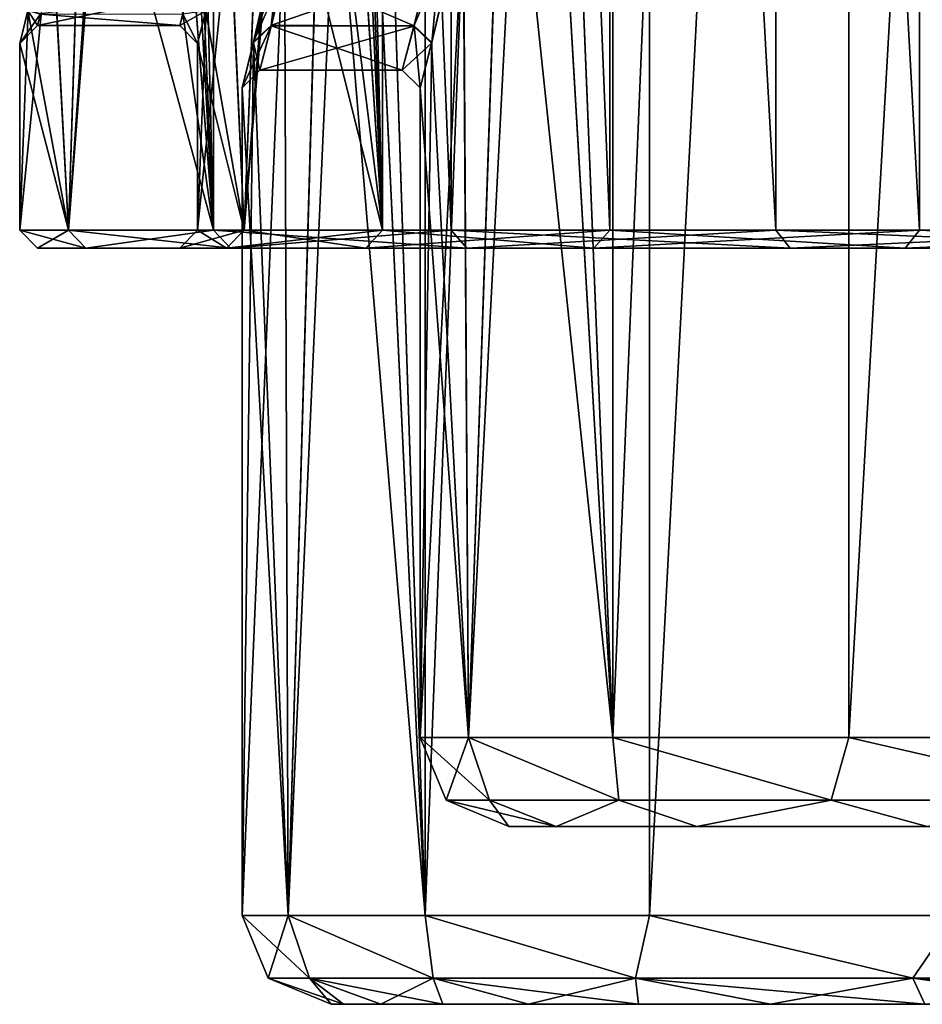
# Model space of a CAD drawing. Header units: millimetres. Extents: x -682 to 137, y -14 to 967.
# Tile 136 of 256: x -444 to -434, y 0 to 11. Entities that reach past the tile are written whole.
import ezdxf

# ---------------------------------------------------------------- set-up
doc = ezdxf.new("R2010")
doc.units = ezdxf.units.MM
doc.header["$LTSCALE"] = 65.185185
for name, color, linetype in [('3812', 7, 'CONTINUOUS'), ('3814', 7, 'CONTINUOUS'), ('3815', 7, 'CONTINUOUS'), ('3816', 7, 'CONTINUOUS'), ('3833', 7, 'CONTINUOUS'), ('3834', 7, 'CONTINUOUS'), ('3835', 7, 'CONTINUOUS'), ('3836', 7, 'CONTINUOUS'), ('3837', 7, 'CONTINUOUS'), ('3838', 7, 'CONTINUOUS'), ('3839', 7, 'CONTINUOUS'), ('3840', 7, 'CONTINUOUS'), ('3849', 7, 'CONTINUOUS'), ('3850', 7, 'CONTINUOUS'), ('3851', 7, 'CONTINUOUS'), ('3852', 7, 'CONTINUOUS'), ('3955', 7, 'CONTINUOUS'), ('3956', 7, 'CONTINUOUS'), ('3959', 7, 'CONTINUOUS'), ('3960', 7, 'CONTINUOUS'), ('3961', 7, 'CONTINUOUS'), ('3962', 7, 'CONTINUOUS'), ('3963', 7, 'CONTINUOUS'), ('3964', 7, 'CONTINUOUS'), ('3965', 7, 'CONTINUOUS'), ('3984', 7, 'CONTINUOUS'), ('3992', 7, 'CONTINUOUS'), ('3993', 7, 'CONTINUOUS'), ('3996', 7, 'CONTINUOUS'), ('3997', 7, 'CONTINUOUS')]:
    doc.layers.add(name, color=color, linetype=linetype)

msp = doc.modelspace()

# ---------------------------------------------------------------- linework, layer by layer
at = {"layer": '3812', "color": 7, "linetype": 'CONTINUOUS', "true_color": 0x96918c}
for points in [[(-440.859, 0, 3.392), (-441, 0), (-359.141, 0, 3.392), (-440.859, 0, 3.392)], [(-359.141, 0, 3.392), (-441, 0), (-359, 0), (-359.141, 0, 3.392)], [(-359, 0), (-441, 0), (-440.859, 0, -3.392), (-359, 0)], [(-387.5, 0, 5.75), (-412.5, 0, 5.75), (-440.859, 0, 3.392), (-387.5, 0, 5.75)], [(-387.5, 0, 5.75), (-440.859, 0, 3.392), (-359.559, 0, 6.745), (-387.5, 0, 5.75)], [(-412.5, 0, 5.75), (-415.084, 0, 6.264), (-440.859, 0, 3.392), (-412.5, 0, 5.75)], [(-440.859, 0, 3.392), (-415.084, 0, 6.264), (-440.441, 0, 6.745), (-440.859, 0, 3.392)], [(-359.559, 0, 6.745), (-440.859, 0, 3.392), (-359.141, 0, 3.392), (-359.559, 0, 6.745)], [(-359.141, 0, -3.392), (-359, 0), (-440.859, 0, -3.392), (-359.141, 0, -3.392)], [(-440.441, 0, -6.745), (-359.141, 0, -3.392), (-440.859, 0, -3.392), (-440.441, 0, -6.745)], [(-415.084, 0, -6.264), (-412.5, 0, -5.75), (-440.441, 0, -6.745), (-415.084, 0, -6.264)], [(-412.5, 0, -5.75), (-359.141, 0, -3.392), (-440.441, 0, -6.745), (-412.5, 0, -5.75)], [(-417.272, 0, -7.727), (-415.084, 0, -6.264), (-440.441, 0, -6.745), (-417.272, 0, -7.727)], [(-439.745, 0, -10.066), (-417.272, 0, -7.727), (-440.441, 0, -6.745), (-439.745, 0, -10.066)], [(-417.272, 0, 7.727), (-418.735, 0, 9.916), (-440.441, 0, 6.745), (-417.272, 0, 7.727)], [(-440.441, 0, 6.745), (-418.735, 0, 9.916), (-439.745, 0, 10.065), (-440.441, 0, 6.745)], [(-415.084, 0, 6.264), (-417.272, 0, 7.727), (-440.441, 0, 6.745), (-415.084, 0, 6.264)], [(-418.735, 0, -9.916), (-417.272, 0, -7.727), (-439.745, 0, -10.066), (-418.735, 0, -9.916)], [(-419.25, 0, -12.5), (-418.735, 0, -9.916), (-439.745, 0, -10.066), (-419.25, 0, -12.5)], [(-438.779, 0, -13.31), (-419.25, 0, -12.5), (-439.745, 0, -10.066), (-438.779, 0, -13.31)], [(-418.735, 0, 9.916), (-419.25, 0, 12.5), (-439.745, 0, 10.065), (-418.735, 0, 9.916)], [(-439.745, 0, 10.065), (-419.25, 0, 12.5), (-438.779, 0, 13.31), (-439.745, 0, 10.065)], [(-418.735, 0, -15.084), (-419.25, 0, -12.5), (-438.779, 0, -13.31), (-418.735, 0, -15.084)], [(-437.546, 0, -16.47), (-418.735, 0, -15.084), (-438.779, 0, -13.31), (-437.546, 0, -16.47)], [(-419.25, 0, 12.5), (-418.735, 0, 15.084), (-438.779, 0, 13.31), (-419.25, 0, 12.5)], [(-438.779, 0, 13.31), (-418.735, 0, 15.084), (-437.546, 0, 16.47), (-438.779, 0, 13.31)], [(-417.272, 0, -17.273), (-418.735, 0, -15.084), (-437.546, 0, -16.47), (-417.272, 0, -17.273)], [(-436.059, 0, -19.513), (-417.272, 0, -17.273), (-437.546, 0, -16.47), (-436.059, 0, -19.513)], [(-418.735, 0, 15.084), (-417.272, 0, 17.273), (-437.546, 0, 16.47), (-418.735, 0, 15.084)], [(-437.546, 0, 16.47), (-417.272, 0, 17.273), (-422.955, 0, 18.057), (-437.546, 0, 16.47)], [(-436.059, 0, 19.513), (-437.546, 0, 16.47), (-424.749, 0, 19.092), (-436.059, 0, 19.513)], [(-424.749, 0, 19.092), (-437.546, 0, 16.47), (-422.955, 0, 18.057), (-424.749, 0, 19.092)], [(-417.272, 0, -17.273), (-436.059, 0, -19.513), (-422.955, 0, -18.057), (-417.272, 0, -17.273)], [(-434.325, 0, 22.423), (-436.059, 0, 19.513), (-425.784, 0, 20.886), (-434.325, 0, 22.423)], [(-425.784, 0, 20.886), (-436.059, 0, 19.513), (-424.749, 0, 19.092), (-425.784, 0, 20.886)], [(-436.059, 0, -19.513), (-434.325, 0, -22.424), (-425.784, 0, -20.886), (-436.059, 0, -19.513)], [(-422.955, 0, -18.057), (-436.059, 0, -19.513), (-424.749, 0, -19.092), (-422.955, 0, -18.057)], [(-424.749, 0, -19.092), (-436.059, 0, -19.513), (-425.784, 0, -20.886), (-424.749, 0, -19.092)]]:
    msp.add_3dface(points, dxfattribs=at)
at = {"layer": '3814', "color": 7, "linetype": 'CONTINUOUS', "true_color": 0x96918c}
for points in [[(-438.469, 2, 6.416), (-361, 2), (-439, 2), (-438.469, 2, 6.416)], [(-439, 2), (-361, 2), (-361.531, 2, -6.416), (-439, 2)], [(-438.469, 2, -6.416), (-439, 2), (-361.531, 2, -6.416), (-438.469, 2, -6.416)], [(-387.5, 2, -7.25), (-412.5, 2, -7.25), (-438.469, 2, -6.416), (-387.5, 2, -7.25)], [(-387.5, 2, -7.25), (-438.469, 2, -6.416), (-361.531, 2, -6.416), (-387.5, 2, -7.25)], [(-412.5, 2, -7.25), (-414.778, 2, -7.77), (-438.469, 2, -6.416), (-412.5, 2, -7.25)], [(-416.605, 2, -9.227), (-417.618, 2, -11.332), (-438.469, 2, -6.416), (-416.605, 2, -9.227)], [(-438.469, 2, -6.416), (-417.618, 2, -11.332), (-436.888, 2, -12.661), (-438.469, 2, -6.416)], [(-414.778, 2, -7.77), (-416.605, 2, -9.227), (-438.469, 2, -6.416), (-414.778, 2, -7.77)], [(-412.5, 2, 7.25), (-361.531, 2, 6.416), (-438.469, 2, 6.416), (-412.5, 2, 7.25)], [(-436.888, 2, 12.66), (-412.5, 2, 7.25), (-438.469, 2, 6.416), (-436.888, 2, 12.66)], [(-361.531, 2, 6.416), (-361, 2), (-438.469, 2, 6.416), (-361.531, 2, 6.416)], [(-414.778, 2, -17.23), (-412.5, 2, -17.75), (-436.888, 2, -12.661), (-414.778, 2, -17.23)], [(-436.888, 2, -12.661), (-412.5, 2, -17.75), (-422.955, 2, -18.057), (-436.888, 2, -12.661)], [(-416.605, 2, -15.773), (-414.778, 2, -17.23), (-436.888, 2, -12.661), (-416.605, 2, -15.773)], [(-417.618, 2, -13.668), (-416.605, 2, -15.773), (-436.888, 2, -12.661), (-417.618, 2, -13.668)], [(-417.618, 2, -11.332), (-417.618, 2, -13.668), (-436.888, 2, -12.661), (-417.618, 2, -11.332)], [(-414.778, 2, 7.77), (-412.5, 2, 7.25), (-436.888, 2, 12.66), (-414.778, 2, 7.77)], [(-416.605, 2, 9.227), (-414.778, 2, 7.77), (-436.888, 2, 12.66), (-416.605, 2, 9.227)], [(-417.618, 2, 11.332), (-416.605, 2, 9.227), (-436.888, 2, 12.66), (-417.618, 2, 11.332)], [(-417.618, 2, 13.668), (-417.618, 2, 11.332), (-436.888, 2, 12.66), (-417.618, 2, 13.668)], [(-434.3, 2, 18.56), (-417.618, 2, 13.668), (-436.888, 2, 12.66), (-434.3, 2, 18.56)], [(-434.3, 2, -18.561), (-436.888, 2, -12.661), (-422.955, 2, -18.057), (-434.3, 2, -18.561)]]:
    msp.add_3dface(points, dxfattribs=at)
at = {"layer": '3815', "color": 7, "linetype": 'CONTINUOUS', "true_color": 0x96918c}
for points in [[(-440.067, 10.999, 3.199), (-441.521, 11.624, 4.727), (-439.71, 12.484, 6.142), (-440.067, 10.999, 3.199)], [(-441.673, 10.998, 3.194), (-441.521, 11.624, 4.727), (-440.067, 10.999, 3.199), (-441.673, 10.998, 3.194)], [(-441.8, 10.5), (-441.673, 10.998, 3.194), (-440.2, 10.5), (-441.8, 10.5)], [(-440.2, 10.5), (-441.673, 10.998, 3.194), (-440.067, 10.999, 3.199), (-440.2, 10.5)]]:
    msp.add_3dface(points, dxfattribs=at)
at = {"layer": '3816', "color": 7, "linetype": 'CONTINUOUS', "true_color": 0x96918c}
for points in [[(-441.671, 11.005, -3.218), (-439.913, 11.613, -4.704), (-441.519, 11.635, -4.748), (-441.671, 11.005, -3.218)], [(-440.069, 10.992, -3.176), (-439.913, 11.613, -4.704), (-441.671, 11.005, -3.218), (-440.069, 10.992, -3.176)], [(-441.8, 10.5), (-440.069, 10.992, -3.176), (-441.671, 11.005, -3.218), (-441.8, 10.5)], [(-441.8, 10.5), (-440.2, 10.5), (-440.069, 10.992, -3.176), (-441.8, 10.5)]]:
    msp.add_3dface(points, dxfattribs=at)
at = {"layer": '3833', "color": 7, "linetype": 'CONTINUOUS', "true_color": 0x96918c}
for points in [[(-439.945, 66.8, -12.978), (-439.944, 1, -12.979), (-440.601, 21.011, -10.751), (-439.945, 66.8, -12.978)], [(-437.423, 66.8, -19.067), (-439.944, 1, -12.979), (-439.945, 66.8, -12.978), (-437.423, 66.8, -19.067)], [(-437.422, 1, -19.068), (-439.944, 1, -12.979), (-437.423, 66.8, -19.067), (-437.422, 1, -19.068)], [(-433.979, 66.8, -24.687), (-437.422, 1, -19.068), (-437.423, 66.8, -19.067), (-433.979, 66.8, -24.687)], [(-433.979, 1, -24.687), (-437.422, 1, -19.068), (-433.979, 66.8, -24.687), (-433.979, 1, -24.687)], [(-440.601, 21.011, -10.751), (-439.944, 1, -12.979), (-440.732, 17.745, -10.242), (-440.601, 21.011, -10.751)], [(-439.944, 1, -12.979), (-441.483, 1, -6.57), (-440.732, 17.745, -10.242), (-439.944, 1, -12.979)], [(-440.732, 17.745, -10.242), (-441.483, 1, -6.57), (-441.084, 14.748, -8.725), (-440.732, 17.745, -10.242)], [(-441.084, 14.748, -8.725), (-441.483, 1, -6.57), (-441.523, 12.34, -6.314), (-441.084, 14.748, -8.725)], [(-441.483, 1, -6.57), (-442, 1), (-441.523, 12.34, -6.314), (-441.483, 1, -6.57)], [(-441.523, 12.34, -6.314), (-442, 1), (-441.87, 10.816, -3.296), (-441.523, 12.34, -6.314)], [(-441.87, 10.816, -3.296), (-442, 1), (-442, 10.3), (-441.87, 10.816, -3.296)]]:
    msp.add_3dface(points, dxfattribs=at)
at = {"layer": '3834', "color": 7, "linetype": 'CONTINUOUS', "true_color": 0x96918c}
for points in [[(-440.601, 20.989, 10.751), (-439.944, 1, 12.979), (-439.945, 66.8, 12.978), (-440.601, 20.989, 10.751)], [(-439.945, 66.8, 12.978), (-439.944, 1, 12.979), (-437.423, 66.8, 19.067), (-439.945, 66.8, 12.978)], [(-439.944, 1, 12.979), (-437.422, 1, 19.068), (-437.423, 66.8, 19.067), (-439.944, 1, 12.979)], [(-437.423, 66.8, 19.067), (-437.422, 1, 19.068), (-433.979, 66.8, 24.687), (-437.423, 66.8, 19.067)], [(-437.422, 1, 19.068), (-433.979, 1, 24.687), (-433.979, 66.8, 24.687), (-437.422, 1, 19.068)], [(-440.734, 17.724, 10.235), (-439.944, 1, 12.979), (-440.601, 20.989, 10.751), (-440.734, 17.724, 10.235)], [(-441.087, 14.73, 8.711), (-439.944, 1, 12.979), (-440.734, 17.724, 10.235), (-441.087, 14.73, 8.711)], [(-441.525, 12.327, 6.296), (-441.483, 1, 6.57), (-441.087, 14.73, 8.711), (-441.525, 12.327, 6.296)], [(-441.483, 1, 6.57), (-439.944, 1, 12.979), (-441.087, 14.73, 8.711), (-441.483, 1, 6.57)], [(-441.872, 10.808, 3.272), (-441.483, 1, 6.57), (-441.525, 12.327, 6.296), (-441.872, 10.808, 3.272)], [(-442, 10.3), (-441.483, 1, 6.57), (-441.872, 10.808, 3.272), (-442, 10.3)], [(-442, 10.3), (-442, 1), (-441.483, 1, 6.57), (-442, 10.3)]]:
    msp.add_3dface(points, dxfattribs=at)
at = {"layer": '3835', "color": 7, "linetype": 'CONTINUOUS', "true_color": 0x96918c}
for points in [[(-437.833, 66.8, -12.987), (-438.557, 20.99, -10.647), (-437.833, 3, -12.988), (-437.833, 66.8, -12.987)], [(-435.179, 66.8, -19.037), (-437.833, 66.8, -12.987), (-437.833, 3, -12.988), (-435.179, 66.8, -19.037)], [(-435.179, 3, -19.038), (-435.179, 66.8, -19.037), (-437.833, 3, -12.988), (-435.179, 3, -19.038)], [(-431.566, 66.8, -24.568), (-435.179, 66.8, -19.037), (-435.179, 3, -19.038), (-431.566, 66.8, -24.568)], [(-431.566, 3, -24.569), (-431.566, 66.8, -24.568), (-435.179, 3, -19.038), (-431.566, 3, -24.569)], [(-438.557, 20.99, -10.647), (-438.696, 17.711, -10.131), (-437.833, 3, -12.988), (-438.557, 20.99, -10.647)], [(-438.696, 17.711, -10.131), (-439.062, 14.708, -8.611), (-437.833, 3, -12.988), (-438.696, 17.711, -10.131)], [(-439.062, 14.708, -8.611), (-439.515, 12.31, -6.211), (-439.454, 3, -6.584), (-439.062, 14.708, -8.611)], [(-437.833, 3, -12.988), (-439.062, 14.708, -8.611), (-439.454, 3, -6.584), (-437.833, 3, -12.988)], [(-439.515, 12.31, -6.211), (-439.87, 10.802, -3.221), (-439.454, 3, -6.584), (-439.515, 12.31, -6.211)], [(-439.87, 10.802, -3.221), (-440, 10.3), (-439.454, 3, -6.584), (-439.87, 10.802, -3.221)], [(-440, 10.3), (-440, 3), (-439.454, 3, -6.584), (-440, 10.3)]]:
    msp.add_3dface(points, dxfattribs=at)
at = {"layer": '3836', "color": 7, "linetype": 'CONTINUOUS', "true_color": 0x96918c}
for points in [[(-438.557, 21.01, 10.647), (-437.833, 66.8, 12.987), (-437.833, 3, 12.988), (-438.557, 21.01, 10.647)], [(-437.833, 66.8, 12.987), (-435.179, 66.8, 19.037), (-437.833, 3, 12.988), (-437.833, 66.8, 12.987)], [(-437.833, 3, 12.988), (-435.179, 66.8, 19.037), (-435.179, 3, 19.038), (-437.833, 3, 12.988)], [(-435.179, 66.8, 19.037), (-431.566, 66.8, 24.568), (-435.179, 3, 19.038), (-435.179, 66.8, 19.037)], [(-435.179, 3, 19.038), (-431.566, 66.8, 24.568), (-431.566, 3, 24.569), (-435.179, 3, 19.038)], [(-438.694, 17.73, 10.137), (-438.557, 21.01, 10.647), (-437.833, 3, 12.988), (-438.694, 17.73, 10.137)], [(-439.059, 14.725, 8.623), (-438.694, 17.73, 10.137), (-439.454, 3, 6.584), (-439.059, 14.725, 8.623)], [(-439.454, 3, 6.584), (-438.694, 17.73, 10.137), (-437.833, 3, 12.988), (-439.454, 3, 6.584)], [(-439.512, 12.321, 6.227), (-439.059, 14.725, 8.623), (-439.454, 3, 6.584), (-439.512, 12.321, 6.227)], [(-439.512, 12.321, 6.227), (-440, 3), (-439.868, 10.809, 3.244), (-439.512, 12.321, 6.227)], [(-440, 3), (-439.512, 12.321, 6.227), (-439.454, 3, 6.584), (-440, 3)], [(-440, 3), (-440, 10.3), (-439.868, 10.809, 3.244), (-440, 3)]]:
    msp.add_3dface(points, dxfattribs=at)
at = {"layer": '3837', "color": 7, "linetype": 'CONTINUOUS', "true_color": 0x96918c}
for points in [[(-441.872, 10.808, 3.272), (-441.525, 12.327, 6.296), (-441.673, 10.998, 3.194), (-441.872, 10.808, 3.272)], [(-441.525, 12.327, 6.296), (-441.521, 11.624, 4.727), (-441.673, 10.998, 3.194), (-441.525, 12.327, 6.296)], [(-441.872, 10.808, 3.272), (-441.673, 10.998, 3.194), (-441.8, 10.5), (-441.872, 10.808, 3.272)], [(-442, 10.3), (-441.872, 10.808, 3.272), (-441.8, 10.5), (-442, 10.3)]]:
    msp.add_3dface(points, dxfattribs=at)
at = {"layer": '3838', "color": 7, "linetype": 'CONTINUOUS', "true_color": 0x96918c}
for points in [[(-441.523, 12.34, -6.314), (-441.87, 10.816, -3.296), (-441.325, 12.502, -6.167), (-441.523, 12.34, -6.314)], [(-441.87, 10.816, -3.296), (-441.519, 11.635, -4.748), (-441.325, 12.502, -6.167), (-441.87, 10.816, -3.296)], [(-441.87, 10.816, -3.296), (-441.671, 11.005, -3.218), (-441.519, 11.635, -4.748), (-441.87, 10.816, -3.296)], [(-441.87, 10.816, -3.296), (-442, 10.3), (-441.671, 11.005, -3.218), (-441.87, 10.816, -3.296)], [(-442, 10.3), (-441.8, 10.5), (-441.671, 11.005, -3.218), (-442, 10.3)]]:
    msp.add_3dface(points, dxfattribs=at)
at = {"layer": '3839', "color": 7, "linetype": 'CONTINUOUS', "true_color": 0x96918c}
for points in [[(-439.868, 10.809, 3.244), (-440.067, 10.999, 3.199), (-439.71, 12.484, 6.142), (-439.868, 10.809, 3.244)], [(-439.512, 12.321, 6.227), (-439.868, 10.809, 3.244), (-439.71, 12.484, 6.142), (-439.512, 12.321, 6.227)], [(-440, 10.3), (-440.2, 10.5), (-440.067, 10.999, 3.199), (-440, 10.3)], [(-439.868, 10.809, 3.244), (-440, 10.3), (-440.067, 10.999, 3.199), (-439.868, 10.809, 3.244)]]:
    msp.add_3dface(points, dxfattribs=at)
at = {"layer": '3840', "color": 7, "linetype": 'CONTINUOUS', "true_color": 0x96918c}
for points in [[(-439.87, 10.802, -3.221), (-439.515, 12.31, -6.211), (-440.069, 10.992, -3.176), (-439.87, 10.802, -3.221)], [(-439.515, 12.31, -6.211), (-439.913, 11.613, -4.704), (-440.069, 10.992, -3.176), (-439.515, 12.31, -6.211)], [(-440.2, 10.5), (-439.87, 10.802, -3.221), (-440.069, 10.992, -3.176), (-440.2, 10.5)], [(-440, 10.3), (-439.87, 10.802, -3.221), (-440.2, 10.5), (-440, 10.3)]]:
    msp.add_3dface(points, dxfattribs=at)
at = {"layer": '3849', "color": 7, "linetype": 'CONTINUOUS', "true_color": 0x96918c}
for points in [[(-441.483, 1, 6.57), (-442, 1), (-441.241, 0.293, 6.216), (-441.483, 1, 6.57)], [(-442, 1), (-441.707, 0.293), (-441.241, 0.293, 6.216), (-442, 1)], [(-439.944, 1, 12.979), (-441.483, 1, 6.57), (-439.854, 0.293, 12.293), (-439.944, 1, 12.979)], [(-441.483, 1, 6.57), (-441.241, 0.293, 6.216), (-439.854, 0.293, 12.293), (-441.483, 1, 6.57)], [(-437.422, 1, 19.068), (-439.944, 1, 12.979), (-437.577, 0.293, 18.096), (-437.422, 1, 19.068)], [(-439.944, 1, 12.979), (-439.854, 0.293, 12.293), (-437.577, 0.293, 18.096), (-439.944, 1, 12.979)], [(-437.422, 1, 19.068), (-437.577, 0.293, 18.096), (-434.46, 0.293, 23.494), (-437.422, 1, 19.068)], [(-433.979, 1, 24.687), (-437.422, 1, 19.068), (-434.46, 0.293, 23.494), (-433.979, 1, 24.687)], [(-433.979, 1, 24.687), (-434.46, 0.293, 23.494), (-430.573, 0.293, 28.368), (-433.979, 1, 24.687)], [(-441, 0), (-440.859, 0, 3.392), (-441.707, 0.293), (-441, 0)], [(-441.707, 0.293), (-440.859, 0, 3.392), (-441.241, 0.293, 6.216), (-441.707, 0.293)], [(-440.859, 0, 3.392), (-440.441, 0, 6.745), (-441.241, 0.293, 6.216), (-440.859, 0, 3.392)], [(-440.441, 0, 6.745), (-439.745, 0, 10.065), (-441.241, 0.293, 6.216), (-440.441, 0, 6.745)], [(-441.241, 0.293, 6.216), (-439.745, 0, 10.065), (-439.854, 0.293, 12.293), (-441.241, 0.293, 6.216)], [(-439.745, 0, 10.065), (-438.779, 0, 13.31), (-439.854, 0.293, 12.293), (-439.745, 0, 10.065)], [(-438.779, 0, 13.31), (-437.546, 0, 16.47), (-439.854, 0.293, 12.293), (-438.779, 0, 13.31)], [(-439.854, 0.293, 12.293), (-437.546, 0, 16.47), (-437.577, 0.293, 18.096), (-439.854, 0.293, 12.293)], [(-437.546, 0, 16.47), (-436.059, 0, 19.513), (-437.577, 0.293, 18.096), (-437.546, 0, 16.47)], [(-436.059, 0, 19.513), (-434.325, 0, 22.423), (-437.577, 0.293, 18.096), (-436.059, 0, 19.513)], [(-437.577, 0.293, 18.096), (-434.325, 0, 22.423), (-434.46, 0.293, 23.494), (-437.577, 0.293, 18.096)], [(-434.325, 0, 22.423), (-432.354, 0, 25.183), (-434.46, 0.293, 23.494), (-434.325, 0, 22.423)], [(-432.354, 0, 25.183), (-430.166, 0, 27.766), (-434.46, 0.293, 23.494), (-432.354, 0, 25.183)], [(-434.46, 0.293, 23.494), (-430.166, 0, 27.766), (-430.573, 0.293, 28.368), (-434.46, 0.293, 23.494)]]:
    msp.add_3dface(points, dxfattribs=at)
at = {"layer": '3850', "color": 7, "linetype": 'CONTINUOUS', "true_color": 0x96918c}
for points in [[(-442, 1), (-441.483, 1, -6.57), (-441.707, 0.293), (-442, 1)], [(-441.483, 1, -6.57), (-441.241, 0.293, -6.216), (-441.707, 0.293), (-441.483, 1, -6.57)], [(-441.483, 1, -6.57), (-439.944, 1, -12.979), (-439.854, 0.293, -12.293), (-441.483, 1, -6.57)], [(-441.483, 1, -6.57), (-439.854, 0.293, -12.293), (-441.241, 0.293, -6.216), (-441.483, 1, -6.57)], [(-439.944, 1, -12.979), (-437.422, 1, -19.068), (-437.577, 0.293, -18.096), (-439.944, 1, -12.979)], [(-439.944, 1, -12.979), (-437.577, 0.293, -18.096), (-439.854, 0.293, -12.293), (-439.944, 1, -12.979)], [(-437.422, 1, -19.068), (-434.46, 0.293, -23.494), (-437.577, 0.293, -18.096), (-437.422, 1, -19.068)], [(-437.422, 1, -19.068), (-433.979, 1, -24.687), (-434.46, 0.293, -23.494), (-437.422, 1, -19.068)], [(-433.979, 1, -24.687), (-430.573, 0.293, -28.368), (-434.46, 0.293, -23.494), (-433.979, 1, -24.687)], [(-441.241, 0.293, -6.216), (-441, 0), (-441.707, 0.293), (-441.241, 0.293, -6.216)], [(-440.859, 0, -3.392), (-441, 0), (-441.241, 0.293, -6.216), (-440.859, 0, -3.392)], [(-440.441, 0, -6.745), (-440.859, 0, -3.392), (-441.241, 0.293, -6.216), (-440.441, 0, -6.745)], [(-439.854, 0.293, -12.293), (-440.441, 0, -6.745), (-441.241, 0.293, -6.216), (-439.854, 0.293, -12.293)], [(-439.745, 0, -10.066), (-440.441, 0, -6.745), (-439.854, 0.293, -12.293), (-439.745, 0, -10.066)], [(-438.779, 0, -13.31), (-439.745, 0, -10.066), (-439.854, 0.293, -12.293), (-438.779, 0, -13.31)], [(-437.577, 0.293, -18.096), (-438.779, 0, -13.31), (-439.854, 0.293, -12.293), (-437.577, 0.293, -18.096)], [(-437.546, 0, -16.47), (-438.779, 0, -13.31), (-437.577, 0.293, -18.096), (-437.546, 0, -16.47)], [(-436.059, 0, -19.513), (-437.546, 0, -16.47), (-437.577, 0.293, -18.096), (-436.059, 0, -19.513)], [(-434.46, 0.293, -23.494), (-436.059, 0, -19.513), (-437.577, 0.293, -18.096), (-434.46, 0.293, -23.494)], [(-434.325, 0, -22.424), (-436.059, 0, -19.513), (-434.46, 0.293, -23.494), (-434.325, 0, -22.424)], [(-432.354, 0, -25.183), (-434.325, 0, -22.424), (-434.46, 0.293, -23.494), (-432.354, 0, -25.183)], [(-430.573, 0.293, -28.368), (-432.354, 0, -25.183), (-434.46, 0.293, -23.494), (-430.573, 0.293, -28.368)]]:
    msp.add_3dface(points, dxfattribs=at)
at = {"layer": '3851', "color": 7, "linetype": 'CONTINUOUS', "true_color": 0x96918c}
for points in [[(-439.454, 3, -6.584), (-440, 3), (-439.218, 2.293, -6.212), (-439.454, 3, -6.584)], [(-440, 3), (-439.707, 2.293), (-439.218, 2.293, -6.212), (-440, 3)], [(-437.833, 3, -12.988), (-439.454, 3, -6.584), (-437.764, 2.293, -12.27), (-437.833, 3, -12.988)], [(-439.454, 3, -6.584), (-439.218, 2.293, -6.212), (-437.764, 2.293, -12.27), (-439.454, 3, -6.584)], [(-435.179, 3, -19.038), (-437.833, 3, -12.988), (-435.379, 2.293, -18.027), (-435.179, 3, -19.038)], [(-437.833, 3, -12.988), (-437.764, 2.293, -12.27), (-435.379, 2.293, -18.027), (-437.833, 3, -12.988)], [(-435.179, 3, -19.038), (-435.379, 2.293, -18.027), (-432.124, 2.293, -23.339), (-435.179, 3, -19.038)], [(-431.566, 3, -24.569), (-435.179, 3, -19.038), (-432.124, 2.293, -23.339), (-431.566, 3, -24.569)], [(-439, 2), (-438.469, 2, -6.416), (-439.707, 2.293), (-439, 2)], [(-439.707, 2.293), (-438.469, 2, -6.416), (-439.218, 2.293, -6.212), (-439.707, 2.293)], [(-439.218, 2.293, -6.212), (-438.469, 2, -6.416), (-437.764, 2.293, -12.27), (-439.218, 2.293, -6.212)], [(-438.469, 2, -6.416), (-436.888, 2, -12.661), (-437.764, 2.293, -12.27), (-438.469, 2, -6.416)], [(-437.764, 2.293, -12.27), (-436.888, 2, -12.661), (-435.379, 2.293, -18.027), (-437.764, 2.293, -12.27)], [(-436.888, 2, -12.661), (-434.3, 2, -18.561), (-435.379, 2.293, -18.027), (-436.888, 2, -12.661)], [(-435.379, 2.293, -18.027), (-434.3, 2, -18.561), (-432.124, 2.293, -23.339), (-435.379, 2.293, -18.027)]]:
    msp.add_3dface(points, dxfattribs=at)
at = {"layer": '3852', "color": 7, "linetype": 'CONTINUOUS', "true_color": 0x96918c}
for points in [[(-440, 3), (-439.454, 3, 6.584), (-439.707, 2.293), (-440, 3)], [(-439.454, 3, 6.584), (-439.218, 2.293, 6.212), (-439.707, 2.293), (-439.454, 3, 6.584)], [(-439.454, 3, 6.584), (-437.833, 3, 12.988), (-437.764, 2.293, 12.27), (-439.454, 3, 6.584)], [(-439.454, 3, 6.584), (-437.764, 2.293, 12.27), (-439.218, 2.293, 6.212), (-439.454, 3, 6.584)], [(-437.833, 3, 12.988), (-435.179, 3, 19.038), (-435.379, 2.293, 18.027), (-437.833, 3, 12.988)], [(-437.833, 3, 12.988), (-435.379, 2.293, 18.027), (-437.764, 2.293, 12.27), (-437.833, 3, 12.988)], [(-435.179, 3, 19.038), (-432.124, 2.293, 23.339), (-435.379, 2.293, 18.027), (-435.179, 3, 19.038)], [(-435.179, 3, 19.038), (-431.566, 3, 24.569), (-432.124, 2.293, 23.339), (-435.179, 3, 19.038)], [(-439.218, 2.293, 6.212), (-439, 2), (-439.707, 2.293), (-439.218, 2.293, 6.212)], [(-438.469, 2, 6.416), (-439, 2), (-439.218, 2.293, 6.212), (-438.469, 2, 6.416)], [(-437.764, 2.293, 12.27), (-438.469, 2, 6.416), (-439.218, 2.293, 6.212), (-437.764, 2.293, 12.27)], [(-436.888, 2, 12.66), (-438.469, 2, 6.416), (-437.764, 2.293, 12.27), (-436.888, 2, 12.66)], [(-435.379, 2.293, 18.027), (-436.888, 2, 12.66), (-437.764, 2.293, 12.27), (-435.379, 2.293, 18.027)], [(-434.3, 2, 18.56), (-436.888, 2, 12.66), (-435.379, 2.293, 18.027), (-434.3, 2, 18.56)], [(-432.124, 2.293, 23.339), (-434.3, 2, 18.56), (-435.379, 2.293, 18.027), (-432.124, 2.293, 23.339)]]:
    msp.add_3dface(points, dxfattribs=at)
at = {"layer": '3955', "color": 7, "linetype": 'CONTINUOUS', "true_color": 0x96918c}
for points in [[(-443.755, 8.5, 6.928), (-444.3, 8.5), (-442.175, 8.5, 6.678), (-443.755, 8.5, 6.928)], [(-444.3, 8.5), (-443.755, 8.5, -6.928), (-442.7, 8.5), (-444.3, 8.5)], [(-444.3, 8.5), (-442.7, 8.5), (-442.175, 8.5, 6.678), (-444.3, 8.5)], [(-442.132, 8.5, 13.688), (-443.755, 8.5, 6.928), (-440.611, 8.5, 13.193), (-442.132, 8.5, 13.688)], [(-440.611, 8.5, 13.193), (-443.755, 8.5, 6.928), (-442.175, 8.5, 6.678), (-440.611, 8.5, 13.193)], [(-443.755, 8.5, -6.928), (-442.132, 8.5, -13.688), (-440.611, 8.5, -13.193), (-443.755, 8.5, -6.928)], [(-442.7, 8.5), (-443.755, 8.5, -6.928), (-442.175, 8.5, -6.678), (-442.7, 8.5)], [(-442.175, 8.5, -6.678), (-443.755, 8.5, -6.928), (-440.611, 8.5, -13.193), (-442.175, 8.5, -6.678)], [(-439.472, 8.5, 20.111), (-442.132, 8.5, 13.688), (-438.047, 8.5, 19.383), (-439.472, 8.5, 20.111)], [(-438.047, 8.5, 19.383), (-442.132, 8.5, 13.688), (-440.611, 8.5, 13.193), (-438.047, 8.5, 19.383)], [(-442.132, 8.5, -13.688), (-439.472, 8.5, -20.111), (-438.047, 8.5, -19.383), (-442.132, 8.5, -13.688)], [(-440.611, 8.5, -13.193), (-442.132, 8.5, -13.688), (-438.047, 8.5, -19.383), (-440.611, 8.5, -13.193)], [(-435.839, 8.5, 26.039), (-439.472, 8.5, 20.111), (-434.546, 8.5, 25.097), (-435.839, 8.5, 26.039)], [(-434.546, 8.5, 25.097), (-439.472, 8.5, 20.111), (-438.047, 8.5, 19.383), (-434.546, 8.5, 25.097)], [(-439.472, 8.5, -20.111), (-435.839, 8.5, -26.039), (-434.546, 8.5, -25.097), (-439.472, 8.5, -20.111)], [(-438.047, 8.5, -19.383), (-439.472, 8.5, -20.111), (-434.546, 8.5, -25.097), (-438.047, 8.5, -19.383)], [(-431.324, 8.5, 31.326), (-435.839, 8.5, 26.039), (-430.194, 8.5, 30.193), (-431.324, 8.5, 31.326)], [(-430.194, 8.5, 30.193), (-435.839, 8.5, 26.039), (-434.546, 8.5, 25.097), (-430.194, 8.5, 30.193)], [(-435.839, 8.5, -26.039), (-431.324, 8.5, -31.326), (-430.194, 8.5, -30.193), (-435.839, 8.5, -26.039)], [(-434.546, 8.5, -25.097), (-435.839, 8.5, -26.039), (-430.194, 8.5, -30.193), (-434.546, 8.5, -25.097)]]:
    msp.add_3dface(points, dxfattribs=at)
at = {"layer": '3956', "color": 7, "linetype": 'CONTINUOUS', "true_color": 0x96918c}
for points in [[(-441.012, 22, 11.148), (-440.42, 72.5, 13.133), (-440.42, 8.7, 13.133), (-441.012, 22, 11.148)], [(-440.42, 72.5, 13.133), (-437.868, 72.5, 19.295), (-437.868, 8.7, 19.294), (-440.42, 72.5, 13.133)], [(-440.42, 8.7, 13.133), (-440.42, 72.5, 13.133), (-437.868, 8.7, 19.294), (-440.42, 8.7, 13.133)], [(-437.868, 72.5, 19.295), (-434.383, 72.5, 24.981), (-434.384, 8.7, 24.98), (-437.868, 72.5, 19.295)], [(-437.868, 8.7, 19.294), (-437.868, 72.5, 19.295), (-434.384, 8.7, 24.98), (-437.868, 8.7, 19.294)], [(-434.384, 8.7, 24.98), (-434.383, 72.5, 24.981), (-430.052, 8.7, 30.052), (-434.384, 8.7, 24.98)], [(-434.383, 72.5, 24.981), (-430.052, 72.5, 30.052), (-430.052, 8.7, 30.052), (-434.383, 72.5, 24.981)], [(-441.109, 19.164, 10.783), (-441.012, 22, 11.148), (-440.42, 8.7, 13.133), (-441.109, 19.164, 10.783)], [(-441.383, 16.442, 9.678), (-441.109, 19.164, 10.783), (-441.977, 8.7, 6.648), (-441.383, 16.442, 9.678)], [(-441.977, 8.7, 6.648), (-441.109, 19.164, 10.783), (-440.42, 8.7, 13.133), (-441.977, 8.7, 6.648)], [(-441.762, 14.083, 7.885), (-441.383, 16.442, 9.678), (-441.977, 8.7, 6.648), (-441.762, 14.083, 7.885)], [(-442.137, 12.282, 5.542), (-441.762, 14.083, 7.885), (-441.977, 8.7, 6.648), (-442.137, 12.282, 5.542)], [(-442.405, 11.171, 2.844), (-442.137, 12.282, 5.542), (-442.5, 8.7), (-442.405, 11.171, 2.844)], [(-442.5, 8.7), (-442.137, 12.282, 5.542), (-441.977, 8.7, 6.648), (-442.5, 8.7)], [(-442.5, 10.8), (-442.405, 11.171, 2.844), (-442.5, 8.7), (-442.5, 10.8)]]:
    msp.add_3dface(points, dxfattribs=at)
at = {"layer": '3959', "color": 7, "linetype": 'CONTINUOUS', "true_color": 0x96918c}
for points in [[(-443.054, 26, 11.251), (-442.322, 8.7, 13.751), (-443.952, 74.5, 6.961), (-443.054, 26, 11.251)], [(-443.952, 74.5, 6.961), (-442.322, 8.7, 13.751), (-442.322, 74.5, 13.751), (-443.952, 74.5, 6.961)], [(-442.322, 8.7, 13.751), (-439.65, 8.7, 20.202), (-442.322, 74.5, 13.751), (-442.322, 8.7, 13.751)], [(-442.322, 74.5, 13.751), (-439.65, 8.7, 20.202), (-439.65, 74.5, 20.203), (-442.322, 74.5, 13.751)], [(-439.65, 8.7, 20.202), (-436.001, 8.7, 26.156), (-439.65, 74.5, 20.203), (-439.65, 8.7, 20.202)], [(-439.65, 74.5, 20.203), (-436.001, 8.7, 26.156), (-436.001, 74.5, 26.156), (-439.65, 74.5, 20.203)], [(-436.001, 8.7, 26.156), (-431.466, 8.7, 31.466), (-436.001, 74.5, 26.156), (-436.001, 8.7, 26.156)], [(-436.001, 74.5, 26.156), (-431.466, 8.7, 31.466), (-431.466, 74.5, 31.466), (-436.001, 74.5, 26.156)], [(-443.054, 22, 11.251), (-442.322, 8.7, 13.751), (-443.054, 26, 11.251), (-443.054, 22, 11.251)], [(-443.15, 19.147, 10.879), (-442.322, 8.7, 13.751), (-443.054, 22, 11.251), (-443.15, 19.147, 10.879)], [(-443.415, 16.438, 9.765), (-442.322, 8.7, 13.751), (-443.15, 19.147, 10.879), (-443.415, 16.438, 9.765)], [(-443.782, 14.085, 7.96), (-442.322, 8.7, 13.751), (-443.415, 16.438, 9.765), (-443.782, 14.085, 7.96)], [(-444.147, 12.284, 5.597), (-443.952, 8.7, 6.961), (-443.782, 14.085, 7.96), (-444.147, 12.284, 5.597)], [(-443.952, 8.7, 6.961), (-442.322, 8.7, 13.751), (-443.782, 14.085, 7.96), (-443.952, 8.7, 6.961)], [(-444.408, 11.169, 2.862), (-443.952, 8.7, 6.961), (-444.147, 12.284, 5.597), (-444.408, 11.169, 2.862)], [(-444.5, 10.8), (-443.952, 8.7, 6.961), (-444.408, 11.169, 2.862), (-444.5, 10.8)], [(-444.5, 8.7), (-443.952, 8.7, 6.961), (-444.5, 10.8), (-444.5, 8.7)]]:
    msp.add_3dface(points, dxfattribs=at)
at = {"layer": '3960', "color": 7, "linetype": 'CONTINUOUS', "true_color": 0x96918c}
for points in [[(-441.977, 72.5, -6.648), (-441.012, 26, -11.148), (-440.42, 8.7, -13.133), (-441.977, 72.5, -6.648)], [(-440.42, 72.5, -13.133), (-441.977, 72.5, -6.648), (-440.42, 8.7, -13.133), (-440.42, 72.5, -13.133)], [(-437.868, 72.5, -19.295), (-440.42, 72.5, -13.133), (-437.868, 8.7, -19.294), (-437.868, 72.5, -19.295)], [(-437.868, 8.7, -19.294), (-440.42, 72.5, -13.133), (-440.42, 8.7, -13.133), (-437.868, 8.7, -19.294)], [(-434.383, 72.5, -24.981), (-437.868, 72.5, -19.295), (-434.384, 8.7, -24.98), (-434.383, 72.5, -24.981)], [(-434.384, 8.7, -24.98), (-437.868, 72.5, -19.295), (-437.868, 8.7, -19.294), (-434.384, 8.7, -24.98)], [(-430.052, 8.7, -30.052), (-434.383, 72.5, -24.981), (-434.384, 8.7, -24.98), (-430.052, 8.7, -30.052)], [(-430.052, 72.5, -30.052), (-434.383, 72.5, -24.981), (-430.052, 8.7, -30.052), (-430.052, 72.5, -30.052)], [(-441.012, 26, -11.148), (-441.012, 22, -11.148), (-440.42, 8.7, -13.133), (-441.012, 26, -11.148)], [(-441.012, 22, -11.148), (-441.111, 19.136, -10.776), (-440.42, 8.7, -13.133), (-441.012, 22, -11.148)], [(-441.111, 19.136, -10.776), (-441.387, 16.419, -9.664), (-440.42, 8.7, -13.133), (-441.111, 19.136, -10.776)], [(-441.387, 16.419, -9.664), (-441.766, 14.064, -7.867), (-440.42, 8.7, -13.133), (-441.387, 16.419, -9.664)], [(-441.766, 14.064, -7.867), (-442.14, 12.271, -5.522), (-441.977, 8.7, -6.648), (-441.766, 14.064, -7.867)], [(-440.42, 8.7, -13.133), (-441.766, 14.064, -7.867), (-441.977, 8.7, -6.648), (-440.42, 8.7, -13.133)], [(-442.14, 12.271, -5.522), (-442.406, 11.165, -2.82), (-441.977, 8.7, -6.648), (-442.14, 12.271, -5.522)], [(-442.406, 11.165, -2.82), (-442.5, 10.8), (-441.977, 8.7, -6.648), (-442.406, 11.165, -2.82)], [(-442.5, 10.8), (-442.5, 8.7), (-441.977, 8.7, -6.648), (-442.5, 10.8)]]:
    msp.add_3dface(points, dxfattribs=at)
at = {"layer": '3961', "color": 7, "linetype": 'CONTINUOUS', "true_color": 0x96918c}
for points in [[(-442.322, 74.5, -13.751), (-442.322, 8.7, -13.751), (-443.054, 22, -11.251), (-442.322, 74.5, -13.751)], [(-439.65, 8.7, -20.202), (-442.322, 8.7, -13.751), (-442.322, 74.5, -13.751), (-439.65, 8.7, -20.202)], [(-439.65, 74.5, -20.203), (-439.65, 8.7, -20.202), (-442.322, 74.5, -13.751), (-439.65, 74.5, -20.203)], [(-436.001, 8.7, -26.156), (-439.65, 8.7, -20.202), (-439.65, 74.5, -20.203), (-436.001, 8.7, -26.156)], [(-436.001, 74.5, -26.156), (-436.001, 8.7, -26.156), (-439.65, 74.5, -20.203), (-436.001, 74.5, -26.156)], [(-431.466, 8.7, -31.466), (-436.001, 8.7, -26.156), (-436.001, 74.5, -26.156), (-431.466, 8.7, -31.466)], [(-431.466, 74.5, -31.466), (-431.466, 8.7, -31.466), (-436.001, 74.5, -26.156), (-431.466, 74.5, -31.466)], [(-443.054, 22, -11.251), (-442.322, 8.7, -13.751), (-443.148, 19.174, -10.885), (-443.054, 22, -11.251)], [(-442.322, 8.7, -13.751), (-443.952, 8.7, -6.961), (-443.148, 19.174, -10.885), (-442.322, 8.7, -13.751)], [(-443.148, 19.174, -10.885), (-443.952, 8.7, -6.961), (-443.413, 16.458, -9.776), (-443.148, 19.174, -10.885)], [(-443.413, 16.458, -9.776), (-443.952, 8.7, -6.961), (-443.779, 14.102, -7.977), (-443.413, 16.458, -9.776)], [(-443.779, 14.102, -7.977), (-443.952, 8.7, -6.961), (-444.144, 12.295, -5.616), (-443.779, 14.102, -7.977)], [(-443.952, 8.7, -6.961), (-444.5, 8.7), (-444.144, 12.295, -5.616), (-443.952, 8.7, -6.961)], [(-444.144, 12.295, -5.616), (-444.5, 8.7), (-444.406, 11.175, -2.886), (-444.144, 12.295, -5.616)], [(-444.5, 8.7), (-444.5, 10.8), (-444.406, 11.175, -2.886), (-444.5, 8.7)]]:
    msp.add_3dface(points, dxfattribs=at)
at = {"layer": '3962', "color": 7, "linetype": 'CONTINUOUS', "true_color": 0x96918c}
for points in [[(-444.3, 8.5), (-443.755, 8.5, 6.928), (-444.5, 8.7), (-444.3, 8.5)], [(-443.755, 8.5, 6.928), (-443.952, 8.7, 6.961), (-444.5, 8.7), (-443.755, 8.5, 6.928)], [(-443.755, 8.5, 6.928), (-442.132, 8.5, 13.688), (-443.952, 8.7, 6.961), (-443.755, 8.5, 6.928)], [(-442.132, 8.5, 13.688), (-442.322, 8.7, 13.751), (-443.952, 8.7, 6.961), (-442.132, 8.5, 13.688)], [(-442.132, 8.5, 13.688), (-439.472, 8.5, 20.111), (-442.322, 8.7, 13.751), (-442.132, 8.5, 13.688)], [(-439.472, 8.5, 20.111), (-439.65, 8.7, 20.202), (-442.322, 8.7, 13.751), (-439.472, 8.5, 20.111)], [(-439.472, 8.5, 20.111), (-435.839, 8.5, 26.039), (-439.65, 8.7, 20.202), (-439.472, 8.5, 20.111)], [(-435.839, 8.5, 26.039), (-436.001, 8.7, 26.156), (-439.65, 8.7, 20.202), (-435.839, 8.5, 26.039)], [(-435.839, 8.5, 26.039), (-431.324, 8.5, 31.326), (-436.001, 8.7, 26.156), (-435.839, 8.5, 26.039)], [(-431.324, 8.5, 31.326), (-431.466, 8.7, 31.466), (-436.001, 8.7, 26.156), (-431.324, 8.5, 31.326)]]:
    msp.add_3dface(points, dxfattribs=at)
at = {"layer": '3963', "color": 7, "linetype": 'CONTINUOUS', "true_color": 0x96918c}
for points in [[(-444.3, 8.5), (-444.5, 8.7), (-443.952, 8.7, -6.961), (-444.3, 8.5)], [(-443.755, 8.5, -6.928), (-444.3, 8.5), (-443.952, 8.7, -6.961), (-443.755, 8.5, -6.928)], [(-443.755, 8.5, -6.928), (-443.952, 8.7, -6.961), (-442.322, 8.7, -13.751), (-443.755, 8.5, -6.928)], [(-442.132, 8.5, -13.688), (-443.755, 8.5, -6.928), (-442.322, 8.7, -13.751), (-442.132, 8.5, -13.688)], [(-442.132, 8.5, -13.688), (-442.322, 8.7, -13.751), (-439.65, 8.7, -20.202), (-442.132, 8.5, -13.688)], [(-439.472, 8.5, -20.111), (-442.132, 8.5, -13.688), (-439.65, 8.7, -20.202), (-439.472, 8.5, -20.111)], [(-439.472, 8.5, -20.111), (-439.65, 8.7, -20.202), (-436.001, 8.7, -26.156), (-439.472, 8.5, -20.111)], [(-435.839, 8.5, -26.039), (-439.472, 8.5, -20.111), (-436.001, 8.7, -26.156), (-435.839, 8.5, -26.039)], [(-435.839, 8.5, -26.039), (-436.001, 8.7, -26.156), (-431.466, 8.7, -31.466), (-435.839, 8.5, -26.039)], [(-431.324, 8.5, -31.326), (-435.839, 8.5, -26.039), (-431.466, 8.7, -31.466), (-431.324, 8.5, -31.326)]]:
    msp.add_3dface(points, dxfattribs=at)
at = {"layer": '3964', "color": 7, "linetype": 'CONTINUOUS', "true_color": 0x96918c}
for points in [[(-442.175, 8.5, 6.678), (-442.7, 8.5), (-441.977, 8.7, 6.648), (-442.175, 8.5, 6.678)], [(-442.7, 8.5), (-442.5, 8.7), (-441.977, 8.7, 6.648), (-442.7, 8.5)], [(-440.611, 8.5, 13.193), (-442.175, 8.5, 6.678), (-440.42, 8.7, 13.133), (-440.611, 8.5, 13.193)], [(-442.175, 8.5, 6.678), (-441.977, 8.7, 6.648), (-440.42, 8.7, 13.133), (-442.175, 8.5, 6.678)], [(-438.047, 8.5, 19.383), (-440.611, 8.5, 13.193), (-437.868, 8.7, 19.294), (-438.047, 8.5, 19.383)], [(-440.611, 8.5, 13.193), (-440.42, 8.7, 13.133), (-437.868, 8.7, 19.294), (-440.611, 8.5, 13.193)], [(-434.546, 8.5, 25.097), (-438.047, 8.5, 19.383), (-434.384, 8.7, 24.98), (-434.546, 8.5, 25.097)], [(-438.047, 8.5, 19.383), (-437.868, 8.7, 19.294), (-434.384, 8.7, 24.98), (-438.047, 8.5, 19.383)], [(-430.194, 8.5, 30.193), (-434.546, 8.5, 25.097), (-430.052, 8.7, 30.052), (-430.194, 8.5, 30.193)], [(-434.546, 8.5, 25.097), (-434.384, 8.7, 24.98), (-430.052, 8.7, 30.052), (-434.546, 8.5, 25.097)]]:
    msp.add_3dface(points, dxfattribs=at)
at = {"layer": '3965', "color": 7, "linetype": 'CONTINUOUS', "true_color": 0x96918c}
for points in [[(-442.7, 8.5), (-442.175, 8.5, -6.678), (-442.5, 8.7), (-442.7, 8.5)], [(-442.5, 8.7), (-442.175, 8.5, -6.678), (-441.977, 8.7, -6.648), (-442.5, 8.7)], [(-442.175, 8.5, -6.678), (-440.611, 8.5, -13.193), (-441.977, 8.7, -6.648), (-442.175, 8.5, -6.678)], [(-440.611, 8.5, -13.193), (-440.42, 8.7, -13.133), (-441.977, 8.7, -6.648), (-440.611, 8.5, -13.193)], [(-440.611, 8.5, -13.193), (-438.047, 8.5, -19.383), (-440.42, 8.7, -13.133), (-440.611, 8.5, -13.193)], [(-438.047, 8.5, -19.383), (-437.868, 8.7, -19.294), (-440.42, 8.7, -13.133), (-438.047, 8.5, -19.383)], [(-438.047, 8.5, -19.383), (-434.546, 8.5, -25.097), (-437.868, 8.7, -19.294), (-438.047, 8.5, -19.383)], [(-434.546, 8.5, -25.097), (-434.384, 8.7, -24.98), (-437.868, 8.7, -19.294), (-434.546, 8.5, -25.097)], [(-434.546, 8.5, -25.097), (-430.194, 8.5, -30.193), (-434.384, 8.7, -24.98), (-434.546, 8.5, -25.097)], [(-430.194, 8.5, -30.193), (-430.052, 8.7, -30.052), (-434.384, 8.7, -24.98), (-430.194, 8.5, -30.193)]]:
    msp.add_3dface(points, dxfattribs=at)
at = {"layer": '3984', "color": 7, "linetype": 'CONTINUOUS', "true_color": 0x96918c}
for points in [[(-442.7, 11), (-442.606, 11.358, -2.783), (-444.3, 11), (-442.7, 11)], [(-444.3, 11), (-442.606, 11.358, -2.783), (-444.266, 11.132, -1.7), (-444.3, 11)], [(-444.267, 11.129, 1.682), (-442.7, 11), (-444.3, 11), (-444.267, 11.129, 1.682)], [(-442.665, 11.131, 1.69), (-442.7, 11), (-444.267, 11.129, 1.682), (-442.665, 11.131, 1.69)]]:
    msp.add_3dface(points, dxfattribs=at)
at = {"layer": '3992', "color": 7, "linetype": 'CONTINUOUS', "true_color": 0x96918c}
for points in [[(-442.5, 10.8), (-442.7, 11), (-442.665, 11.131, 1.69), (-442.5, 10.8)], [(-442.405, 11.171, 2.844), (-442.5, 10.8), (-442.665, 11.131, 1.69), (-442.405, 11.171, 2.844)]]:
    msp.add_3dface(points, dxfattribs=at)
at = {"layer": '3993', "color": 7, "linetype": 'CONTINUOUS', "true_color": 0x96918c}
for points in [[(-442.406, 11.165, -2.82), (-442.606, 11.358, -2.783), (-442.7, 11), (-442.406, 11.165, -2.82)], [(-442.5, 10.8), (-442.406, 11.165, -2.82), (-442.7, 11), (-442.5, 10.8)]]:
    msp.add_3dface(points, dxfattribs=at)
at = {"layer": '3996', "color": 7, "linetype": 'CONTINUOUS', "true_color": 0x96918c}
for points in [[(-444.406, 11.175, -2.886), (-444.5, 10.8), (-444.266, 11.132, -1.7), (-444.406, 11.175, -2.886)], [(-444.5, 10.8), (-444.3, 11), (-444.266, 11.132, -1.7), (-444.5, 10.8)]]:
    msp.add_3dface(points, dxfattribs=at)
at = {"layer": '3997', "color": 7, "linetype": 'CONTINUOUS', "true_color": 0x96918c}
for points in [[(-444.5, 10.8), (-444.408, 11.169, 2.862), (-444.3, 11), (-444.5, 10.8)], [(-444.408, 11.169, 2.862), (-444.267, 11.129, 1.682), (-444.3, 11), (-444.408, 11.169, 2.862)]]:
    msp.add_3dface(points, dxfattribs=at)

doc.saveas('drawing.dxf')
